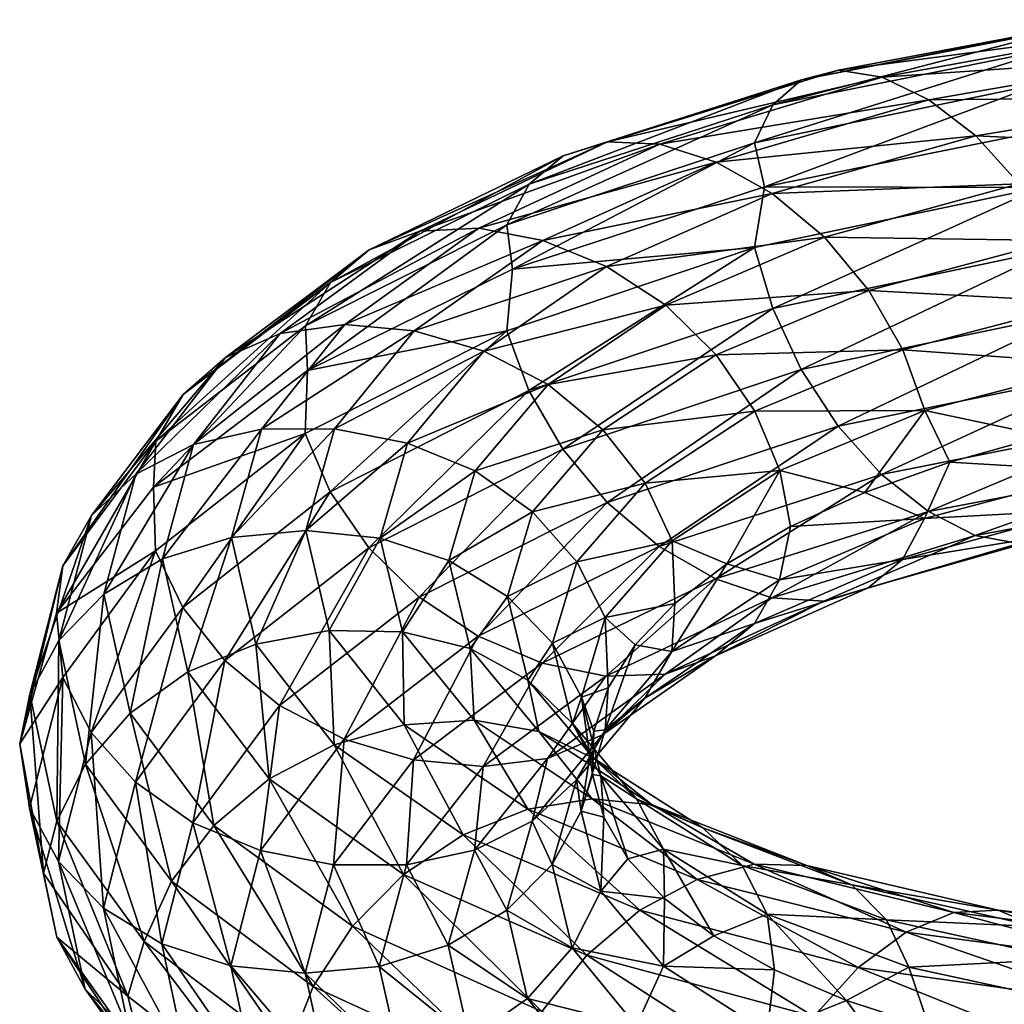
# Model space of a CAD drawing. Header units: metres. Extents: x -109 to 109, y -452 to 89.
# Tile 194 of 256: x -19 to -10, y -302 to -292. Entities that reach past the tile are written whole.
import ezdxf

# ---------------------------------------------------------------- set-up
doc = ezdxf.new("R2010")
doc.units = ezdxf.units.M
doc.layers.add('solid_K244270000C71_000', color=7, linetype='CONTINUOUS')
doc.layers.add('solid_k244270000c71_000_02', color=7, linetype='CONTINUOUS')

msp = doc.modelspace()

# ---------------------------------------------------------------- linework, layer by layer
at = {"layer": 'solid_K244270000C71_000'}
for points in [[(-14.098899, -293.933624, 833.990295), (-14.310637, -294.322357, 833.545288), (-16.248814, -295.29303, 836.102234)], [(-16.008398, -294.875946, 836.516052), (-14.098899, -293.933624, 833.990295), (-16.248814, -295.29303, 836.102234)], [(-15.150127, -294.383301, 837.397888), (-15.63476, -294.563812, 836.958008), (-17.018396, -295.598938, 839.68689)], [(-16.490873, -295.367493, 840.052063), (-15.150127, -294.383301, 837.397888), (-17.018396, -295.598938, 839.68689)], [(-14.580468, -294.354858, 837.80658), (-15.150127, -294.383301, 837.397888), (-16.490873, -295.367493, 840.052063)], [(-15.870802, -295.282471, 840.371765), (-14.580468, -294.354858, 837.80658), (-16.490873, -295.367493, 840.052063)], [(-16.248814, -295.29303, 836.102234), (-14.310637, -294.322357, 833.545288), (-16.229868, -295.724396, 835.583801)], [(-14.310637, -294.322357, 833.545288), (-14.257618, -294.750122, 833.041626), (-16.229868, -295.724396, 835.583801)], [(-15.63476, -294.563812, 836.958008), (-16.008398, -294.875946, 836.516052), (-17.4251, -295.953491, 839.301208)], [(-17.018396, -295.598938, 839.68689), (-15.63476, -294.563812, 836.958008), (-17.4251, -295.953491, 839.301208)], [(-16.008398, -294.875946, 836.516052), (-16.248814, -295.29303, 836.102234), (-17.68679, -296.401794, 838.922058)], [(-17.4251, -295.953491, 839.301208), (-16.008398, -294.875946, 836.516052), (-17.68679, -296.401794, 838.922058)], [(-16.248814, -295.29303, 836.102234), (-16.229868, -295.724396, 835.583801), (-17.709599, -296.845734, 838.405945)], [(-17.68679, -296.401794, 838.922058), (-16.248814, -295.29303, 836.102234), (-17.709599, -296.845734, 838.405945)], [(-15.870802, -295.282471, 840.371765), (-16.490873, -295.367493, 840.052063), (-17.323559, -296.433105, 842.878418)], [(-16.672176, -296.288147, 843.102661), (-15.870802, -295.282471, 840.371765), (-17.323559, -296.433105, 842.878418)], [(-15.202577, -295.341675, 840.628479), (-15.870802, -295.282471, 840.371765), (-16.672176, -296.288147, 843.102661)], [(-16.490873, -295.367493, 840.052063), (-17.018396, -295.598938, 839.68689), (-17.877716, -296.718506, 842.593201)], [(-17.323559, -296.433105, 842.878418), (-16.490873, -295.367493, 840.052063), (-17.877716, -296.718506, 842.593201)], [(-15.97021, -296.2854, 843.255493), (-15.202577, -295.341675, 840.628479), (-16.672176, -296.288147, 843.102661)], [(-16.229868, -295.724396, 835.583801), (-14.312094, -295.342194, 832.928223), (-16.250467, -296.329224, 835.479126)], [(-17.018396, -295.598938, 839.68689), (-17.4251, -295.953491, 839.301208), (-18.304956, -297.118011, 842.267883)], [(-17.877716, -296.718506, 842.593201), (-17.018396, -295.598938, 839.68689), (-18.304956, -297.118011, 842.267883)], [(-17.709599, -296.845734, 838.405945), (-16.229868, -295.724396, 835.583801), (-16.250467, -296.329224, 835.479126)], [(-17.4251, -295.953491, 839.301208), (-17.68679, -296.401794, 838.922058), (-18.579861, -297.599396, 841.925781)], [(-18.304956, -297.118011, 842.267883), (-17.4251, -295.953491, 839.301208), (-18.579861, -297.599396, 841.925781)], [(-17.709599, -296.845734, 838.405945), (-16.250467, -296.329224, 835.479126), (-17.688591, -297.456024, 838.292114)], [(-17.688591, -297.456024, 838.292114), (-16.250467, -296.329224, 835.479126), (-17.428473, -298.002777, 838.076843)], [(-16.672176, -296.288147, 843.102661), (-17.323559, -296.433105, 842.878418), (-17.62146, -297.533539, 845.79895)], [(-16.958878, -297.327118, 845.924255), (-16.672176, -296.288147, 843.102661), (-17.62146, -297.533539, 845.79895)], [(-16.250467, -296.329224, 835.479126), (-16.011496, -296.890625, 835.304688), (-17.428473, -298.002777, 838.076843)], [(-15.97021, -296.2854, 843.255493), (-16.672176, -296.288147, 843.102661), (-16.958878, -297.327118, 845.924255)], [(-16.244839, -297.260895, 845.969421), (-15.97021, -296.2854, 843.255493), (-16.958878, -297.327118, 845.924255)], [(-15.268497, -296.420502, 843.328796), (-15.97021, -296.2854, 843.255493), (-16.244839, -297.260895, 845.969421)], [(-17.68679, -296.401794, 838.922058), (-17.709599, -296.845734, 838.405945), (-18.640165, -298.05722, 841.410522)], [(-18.579861, -297.599396, 841.925781), (-17.68679, -296.401794, 838.922058), (-18.640165, -298.05722, 841.410522)], [(-17.323559, -296.433105, 842.878418), (-17.877716, -296.718506, 842.593201), (-18.185148, -297.874237, 845.59668)], [(-17.62146, -297.533539, 845.79895), (-17.323559, -296.433105, 842.878418), (-18.185148, -297.874237, 845.59668)], [(-15.53106, -297.334747, 845.934265), (-15.268497, -296.420502, 843.328796), (-16.244839, -297.260895, 845.969421)], [(-17.877716, -296.718506, 842.593201), (-18.304956, -297.118011, 842.267883), (-18.619736, -298.319885, 845.333923)], [(-18.185148, -297.874237, 845.59668), (-17.877716, -296.718506, 842.593201), (-18.619736, -298.319885, 845.333923)], [(-18.640165, -298.05722, 841.410522), (-17.709599, -296.845734, 838.405945), (-17.688591, -297.456024, 838.292114)], [(-17.428473, -298.002777, 838.076843), (-16.011496, -296.890625, 835.304688), (-17.023096, -298.511108, 837.94696)], [(-16.011496, -296.890625, 835.304688), (-15.639079, -297.427887, 835.235962), (-17.023096, -298.511108, 837.94696)], [(-18.304956, -297.118011, 842.267883), (-18.579861, -297.599396, 841.925781), (-18.899366, -298.835236, 845.030334)], [(-18.619736, -298.319885, 845.333923), (-18.304956, -297.118011, 842.267883), (-18.899366, -298.835236, 845.030334)], [(-16.244839, -297.260895, 845.969421), (-16.958878, -297.327118, 845.924255), (-16.724409, -298.352997, 848.756714)], [(-16.020243, -298.223755, 848.693787), (-16.244839, -297.260895, 845.969421), (-16.724409, -298.352997, 848.756714)], [(-16.958878, -297.327118, 845.924255), (-17.62146, -297.533539, 845.79895), (-17.377832, -298.620422, 848.730835)], [(-16.724409, -298.352997, 848.756714), (-16.958878, -297.327118, 845.924255), (-17.377832, -298.620422, 848.730835)], [(-18.640165, -298.05722, 841.410522), (-17.688591, -297.456024, 838.292114), (-18.581753, -298.672852, 841.288513)], [(-18.581753, -298.672852, 841.288513), (-17.688591, -297.456024, 838.292114), (-18.308498, -299.204132, 841.029358)], [(-17.688591, -297.456024, 838.292114), (-17.428473, -298.002777, 838.076843), (-18.308498, -299.204132, 841.029358)], [(-17.023096, -298.511108, 837.94696), (-15.639079, -297.427887, 835.235962), (-16.496662, -298.943359, 837.915588)], [(-15.639079, -297.427887, 835.235962), (-15.155445, -297.901794, 835.282288), (-16.496662, -298.943359, 837.915588)], [(-18.579861, -297.599396, 841.925781), (-18.640165, -298.05722, 841.410522), (-18.995502, -299.312775, 844.526978)], [(-18.899366, -298.835236, 845.030334), (-18.579861, -297.599396, 841.925781), (-18.995502, -299.312775, 844.526978)], [(-17.62146, -297.533539, 845.79895), (-18.185148, -297.874237, 845.59668), (-17.933725, -299.016113, 848.612)], [(-17.377832, -298.620422, 848.730835), (-17.62146, -297.533539, 845.79895), (-17.933725, -299.016113, 848.612)], [(-18.185148, -297.874237, 845.59668), (-18.619736, -298.319885, 845.333923), (-18.362305, -299.507629, 848.412048)], [(-17.933725, -299.016113, 848.612), (-18.185148, -297.874237, 845.59668), (-18.362305, -299.507629, 848.412048)], [(-18.995502, -299.312775, 844.526978), (-18.640165, -298.05722, 841.410522), (-18.581753, -298.672852, 841.288513)], [(-18.308498, -299.204132, 841.029358), (-17.428473, -298.002777, 838.076843), (-17.882654, -299.681885, 840.833923)], [(-17.428473, -298.002777, 838.076843), (-17.023096, -298.511108, 837.94696), (-17.882654, -299.681885, 840.833923)], [(-18.619736, -298.319885, 845.333923), (-18.899366, -298.835236, 845.030334), (-18.638071, -300.056824, 848.147217)], [(-18.362305, -299.507629, 848.412048), (-18.619736, -298.319885, 845.333923), (-18.638071, -300.056824, 848.147217)], [(-16.724409, -298.352997, 848.756714), (-17.377832, -298.620422, 848.730835), (-16.596674, -299.646759, 851.591675)], [(-15.972623, -299.320618, 851.520752), (-16.724409, -298.352997, 848.756714), (-16.596674, -299.646759, 851.591675)], [(-17.882654, -299.681885, 840.833923), (-17.023096, -298.511108, 837.94696), (-17.329639, -300.070007, 840.719238)], [(-17.023096, -298.511108, 837.94696), (-16.496662, -298.943359, 837.915588), (-17.329639, -300.070007, 840.719238)], [(-17.377832, -298.620422, 848.730835), (-17.933725, -299.016113, 848.612), (-17.127581, -300.095428, 851.554016)], [(-16.596674, -299.646759, 851.591675), (-17.377832, -298.620422, 848.730835), (-17.127581, -300.095428, 851.554016)], [(-18.995502, -299.312775, 844.526978), (-18.581753, -298.672852, 841.288513), (-18.901291, -299.928589, 844.385376)], [(-18.901291, -299.928589, 844.385376), (-18.581753, -298.672852, 841.288513), (-18.623339, -300.444092, 844.080872)], [(-18.581753, -298.672852, 841.288513), (-18.308498, -299.204132, 841.029358), (-18.623339, -300.444092, 844.080872)], [(-18.899366, -298.835236, 845.030334), (-18.995502, -299.312775, 844.526978), (-18.766373, -300.555328, 847.656616)], [(-18.638071, -300.056824, 848.147217), (-18.899366, -298.835236, 845.030334), (-18.766373, -300.555328, 847.656616)], [(-17.933725, -299.016113, 848.612), (-18.362305, -299.507629, 848.412048), (-17.536894, -300.631165, 851.415405)], [(-17.127581, -300.095428, 851.554016), (-17.933725, -299.016113, 848.612), (-17.536894, -300.631165, 851.415405)], [(-17.329639, -300.070007, 840.719238), (-16.496662, -298.943359, 837.915588), (-16.679018, -300.337616, 840.698486)], [(-16.496662, -298.943359, 837.915588), (-15.877316, -299.266296, 837.991455), (-16.679018, -300.337616, 840.698486)], [(-18.623339, -300.444092, 844.080872), (-18.308498, -299.204132, 841.029358), (-18.190172, -300.890533, 843.817444)], [(-18.308498, -299.204132, 841.029358), (-17.882654, -299.681885, 840.833923), (-18.190172, -300.890533, 843.817444)], [(-18.766373, -300.555328, 847.656616), (-18.995502, -299.312775, 844.526978), (-18.901291, -299.928589, 844.385376)], [(-18.362305, -299.507629, 848.412048), (-18.638071, -300.056824, 848.147217), (-17.800262, -301.213043, 851.188354)], [(-17.536894, -300.631165, 851.415405), (-18.362305, -299.507629, 848.412048), (-17.800262, -301.213043, 851.188354)], [(-18.190172, -300.890533, 843.817444), (-17.882654, -299.681885, 840.833923), (-17.627645, -301.233521, 843.616333)], [(-17.882654, -299.681885, 840.833923), (-17.329639, -300.070007, 840.719238), (-17.627645, -301.233521, 843.616333)], [(-18.901291, -299.928589, 844.385376), (-18.623339, -300.444092, 844.080872), (-18.365858, -301.670044, 847.144653)], [(-18.639969, -301.170105, 847.49469), (-18.901291, -299.928589, 844.385376), (-18.365858, -301.670044, 847.144653)], [(-18.766373, -300.555328, 847.656616), (-18.901291, -299.928589, 844.385376), (-18.639969, -301.170105, 847.49469)], [(-18.638071, -300.056824, 848.147217), (-18.766373, -300.555328, 847.656616), (-17.955267, -301.736176, 850.718994)], [(-17.800262, -301.213043, 851.188354), (-18.638071, -300.056824, 848.147217), (-17.955267, -301.736176, 850.718994)], [(-17.627645, -301.233521, 843.616333), (-17.329639, -300.070007, 840.719238), (-16.965837, -301.444427, 843.495483)], [(-17.329639, -300.070007, 840.719238), (-16.679018, -300.337616, 840.698486), (-16.965837, -301.444427, 843.495483)], [(-16.965837, -301.444427, 843.495483), (-16.679018, -300.337616, 840.698486), (-16.252058, -301.517365, 843.458496)], [(-16.679018, -300.337616, 840.698486), (-15.977306, -300.474426, 840.768494), (-16.252058, -301.517365, 843.458496)], [(-18.623339, -300.444092, 844.080872), (-18.190172, -300.890533, 843.817444), (-17.938681, -302.08551, 846.812988)], [(-18.365858, -301.670044, 847.144653), (-18.623339, -300.444092, 844.080872), (-17.938681, -302.08551, 846.812988)], [(-17.955267, -301.736176, 850.718994), (-18.766373, -300.555328, 847.656616), (-18.639969, -301.170105, 847.49469)], [(-17.536894, -300.631165, 851.415405), (-17.800262, -301.213043, 851.188354), (-16.416025, -302.255524, 854.068359)], [(-16.173138, -301.643127, 854.259644), (-17.536894, -300.631165, 851.415405), (-16.416025, -302.255524, 854.068359)], [(-18.190172, -300.890533, 843.817444), (-17.627645, -301.233521, 843.616333), (-17.383932, -302.383728, 846.525146)], [(-17.938681, -302.08551, 846.812988), (-18.190172, -300.890533, 843.817444), (-17.383932, -302.383728, 846.525146)], [(-18.639969, -301.170105, 847.49469), (-18.365858, -301.670044, 847.144653), (-17.540287, -302.830872, 850.13446)], [(-17.802076, -302.345795, 850.528748), (-18.639969, -301.170105, 847.49469), (-17.540287, -302.830872, 850.13446)], [(-17.955267, -301.736176, 850.718994), (-18.639969, -301.170105, 847.49469), (-17.802076, -302.345795, 850.528748)], [(-17.800262, -301.213043, 851.188354), (-17.955267, -301.736176, 850.718994), (-16.594194, -302.803009, 853.619629)], [(-16.416025, -302.255524, 854.068359), (-17.800262, -301.213043, 851.188354), (-16.594194, -302.803009, 853.619629)], [(-17.627645, -301.233521, 843.616333), (-16.965837, -301.444427, 843.495483), (-16.731274, -302.538361, 846.30365)], [(-17.383932, -302.383728, 846.525146), (-17.627645, -301.233521, 843.616333), (-16.731274, -302.538361, 846.30365)], [(-18.365858, -301.670044, 847.144653), (-17.938681, -302.08551, 846.812988), (-17.132311, -303.216614, 849.73645)], [(-17.540287, -302.830872, 850.13446), (-18.365858, -301.670044, 847.144653), (-17.132311, -303.216614, 849.73645)], [(-16.594194, -302.803009, 853.619629), (-17.955267, -301.736176, 850.718994), (-17.802076, -302.345795, 850.528748)]]:
    msp.add_3dface(points, dxfattribs=at)
at = {"layer": 'solid_k244270000c71_000_02'}
for points in [[(-8.562688, -292.351044, 831.163086), (-8.836597, -292.41214, 830.552673), (-11.47948, -292.930511, 832.328918)], [(-11.123649, -292.836487, 832.89325), (-8.562688, -292.351044, 831.163086), (-11.47948, -292.930511, 832.328918)], [(-8.240723, -292.455322, 831.774963), (-8.562688, -292.351044, 831.163086), (-11.123649, -292.836487, 832.89325)], [(-8.836597, -292.41214, 830.552673), (-9.047773, -292.624817, 829.981934), (-11.753816, -293.170563, 831.793091)], [(-11.47948, -292.930511, 832.328918), (-8.836597, -292.41214, 830.552673), (-11.753816, -293.170563, 831.793091)], [(-10.705389, -292.904236, 833.450317), (-8.240723, -292.455322, 831.774963), (-11.123649, -292.836487, 832.89325)], [(-7.893755, -292.710266, 832.349487), (-8.240723, -292.455322, 831.774963), (-10.705389, -292.904236, 833.450317)], [(-9.047773, -292.624817, 829.981934), (-9.183653, -292.968781, 829.488525), (-11.930334, -293.534668, 831.32135)], [(-11.753816, -293.170563, 831.793091), (-9.047773, -292.624817, 829.981934), (-11.930334, -293.534668, 831.32135)], [(-10.254648, -293.121429, 833.965271), (-7.893755, -292.710266, 832.349487), (-10.705389, -292.904236, 833.450317)], [(-7.546913, -293.094208, 832.847107), (-7.893755, -292.710266, 832.349487), (-10.254648, -293.121429, 833.965271)], [(-11.123649, -292.836487, 832.89325), (-11.47948, -292.930511, 832.328918), (-13.769829, -293.660034, 834.482788)], [(-13.343003, -293.525818, 834.989685), (-11.123649, -292.836487, 832.89325), (-13.769829, -293.660034, 834.482788)], [(-10.705389, -292.904236, 833.450317), (-11.123649, -292.836487, 832.89325), (-13.343003, -293.525818, 834.989685)], [(-11.47948, -292.930511, 832.328918), (-11.753816, -293.170563, 831.793091), (-14.098899, -293.933624, 833.990295)], [(-13.769829, -293.660034, 834.482788), (-11.47948, -292.930511, 832.328918), (-14.098899, -293.933624, 833.990295)], [(-12.841293, -293.548859, 835.478394), (-10.705389, -292.904236, 833.450317), (-13.343003, -293.525818, 834.989685)], [(-10.254648, -293.121429, 833.965271), (-10.705389, -292.904236, 833.450317), (-12.841293, -293.548859, 835.478394)], [(-11.930334, -293.534668, 831.32135), (-9.183653, -292.968781, 829.488525), (-11.834192, -293.959076, 830.825684)], [(-9.183653, -292.968781, 829.488525), (-9.057184, -293.397583, 829.014404), (-11.834192, -293.959076, 830.825684)], [(-12.300623, -293.719818, 835.918945), (-10.254648, -293.121429, 833.965271), (-12.841293, -293.548859, 835.478394)], [(-9.804071, -293.468903, 834.403015), (-10.254648, -293.121429, 833.965271), (-12.300623, -293.719818, 835.918945)], [(-9.804071, -293.468903, 834.403015), (-7.546913, -293.094208, 832.847107), (-10.254648, -293.121429, 833.965271)], [(-7.225324, -293.585144, 833.228149), (-7.546913, -293.094208, 832.847107), (-9.804071, -293.468903, 834.403015)], [(-11.753816, -293.170563, 831.793091), (-11.930334, -293.534668, 831.32135), (-14.310637, -294.322357, 833.545288)], [(-14.098899, -293.933624, 833.990295), (-11.753816, -293.170563, 831.793091), (-14.310637, -294.322357, 833.545288)], [(-11.834192, -293.959076, 830.825684), (-9.057184, -293.397583, 829.014404), (-9.184588, -293.962646, 828.879761)], [(-13.343003, -293.525818, 834.989685), (-13.769829, -293.660034, 834.482788), (-15.63476, -294.563812, 836.958008)], [(-15.150127, -294.383301, 837.397888), (-13.343003, -293.525818, 834.989685), (-15.63476, -294.563812, 836.958008)], [(-12.841293, -293.548859, 835.478394), (-13.343003, -293.525818, 834.989685), (-15.150127, -294.383301, 837.397888)], [(-14.310637, -294.322357, 833.545288), (-11.930334, -293.534668, 831.32135), (-14.257618, -294.750122, 833.041626)], [(-11.930334, -293.534668, 831.32135), (-11.834192, -293.959076, 830.825684), (-14.257618, -294.750122, 833.041626)], [(-11.760148, -294.022644, 836.28186), (-9.804071, -293.468903, 834.403015), (-12.300623, -293.719818, 835.918945)], [(-9.386301, -293.927277, 834.72821), (-9.804071, -293.468903, 834.403015), (-11.760148, -294.022644, 836.28186)], [(-9.386301, -293.927277, 834.72821), (-7.225324, -293.585144, 833.228149), (-9.804071, -293.468903, 834.403015)], [(-14.580468, -294.354858, 837.80658), (-12.841293, -293.548859, 835.478394), (-15.150127, -294.383301, 837.397888)], [(-12.300623, -293.719818, 835.918945), (-12.841293, -293.548859, 835.478394), (-14.580468, -294.354858, 837.80658)], [(-13.769829, -293.660034, 834.482788), (-14.098899, -293.933624, 833.990295), (-16.008398, -294.875946, 836.516052)], [(-15.63476, -294.563812, 836.958008), (-13.769829, -293.660034, 834.482788), (-16.008398, -294.875946, 836.516052)], [(-13.966571, -294.472595, 838.160217), (-12.300623, -293.719818, 835.918945), (-14.580468, -294.354858, 837.80658)], [(-11.760148, -294.022644, 836.28186), (-12.300623, -293.719818, 835.918945), (-13.966571, -294.472595, 838.160217)], [(-14.257618, -294.750122, 833.041626), (-11.834192, -293.959076, 830.825684), (-11.931549, -294.540283, 830.709045)], [(-11.834192, -293.959076, 830.825684), (-9.184588, -293.962646, 828.879761), (-11.931549, -294.540283, 830.709045)], [(-11.931549, -294.540283, 830.709045), (-9.184588, -293.962646, 828.879761), (-11.75609, -295.126587, 830.602295)], [(-11.259026, -294.441101, 836.537354), (-9.386301, -293.927277, 834.72821), (-11.760148, -294.022644, 836.28186)], [(-9.184588, -293.962646, 828.879761), (-9.049524, -294.55835, 828.797668), (-11.75609, -295.126587, 830.602295)], [(-9.031203, -294.472809, 834.911682), (-9.386301, -293.927277, 834.72821), (-11.259026, -294.441101, 836.537354)], [(-13.352897, -294.72403, 838.435608), (-11.760148, -294.022644, 836.28186), (-13.966571, -294.472595, 838.160217)], [(-11.259026, -294.441101, 836.537354), (-11.760148, -294.022644, 836.28186), (-13.352897, -294.72403, 838.435608)], [(-13.966571, -294.472595, 838.160217), (-14.580468, -294.354858, 837.80658), (-15.870802, -295.282471, 840.371765)], [(-15.202577, -295.341675, 840.628479), (-13.966571, -294.472595, 838.160217), (-15.870802, -295.282471, 840.371765)], [(-13.352897, -294.72403, 838.435608), (-13.966571, -294.472595, 838.160217), (-15.202577, -295.341675, 840.628479)], [(-12.783903, -295.096466, 838.609375), (-11.259026, -294.441101, 836.537354), (-13.352897, -294.72403, 838.435608)], [(-10.833079, -294.954254, 836.661133), (-11.259026, -294.441101, 836.537354), (-12.783903, -295.096466, 838.609375)], [(-10.833079, -294.954254, 836.661133), (-9.031203, -294.472809, 834.911682), (-11.259026, -294.441101, 836.537354)], [(-8.757764, -295.066132, 834.948792), (-9.031203, -294.472809, 834.911682), (-10.833079, -294.954254, 836.661133)], [(-14.312094, -295.342194, 832.928223), (-11.931549, -294.540283, 830.709045), (-14.101627, -295.916931, 832.790283)], [(-14.257618, -294.750122, 833.041626), (-11.931549, -294.540283, 830.709045), (-14.312094, -295.342194, 832.928223)], [(-11.931549, -294.540283, 830.709045), (-11.75609, -295.126587, 830.602295), (-14.101627, -295.916931, 832.790283)], [(-11.75609, -295.126587, 830.602295), (-9.049524, -294.55835, 828.797668), (-11.482651, -295.713013, 830.635071)], [(-9.049524, -294.55835, 828.797668), (-8.839038, -295.16333, 828.867737), (-11.482651, -295.713013, 830.635071)], [(-16.229868, -295.724396, 835.583801), (-14.257618, -294.750122, 833.041626), (-14.312094, -295.342194, 832.928223)], [(-14.534593, -295.536621, 840.806335), (-13.352897, -294.72403, 838.435608), (-15.202577, -295.341675, 840.628479)], [(-12.783903, -295.096466, 838.609375), (-13.352897, -294.72403, 838.435608), (-14.534593, -295.536621, 840.806335)], [(-12.300269, -295.572296, 838.663269), (-10.833079, -294.954254, 836.661133), (-12.783903, -295.096466, 838.609375)], [(-10.505084, -295.524261, 836.651855), (-10.833079, -294.954254, 836.661133), (-12.300269, -295.572296, 838.663269)], [(-10.505084, -295.524261, 836.651855), (-8.757764, -295.066132, 834.948792), (-10.833079, -294.954254, 836.661133)], [(-13.915246, -295.858521, 840.889099), (-12.783903, -295.096466, 838.609375), (-14.534593, -295.536621, 840.806335)], [(-14.101627, -295.916931, 832.790283), (-11.75609, -295.126587, 830.602295), (-13.773632, -296.480499, 832.776367)], [(-12.300269, -295.572296, 838.663269), (-12.783903, -295.096466, 838.609375), (-13.915246, -295.858521, 840.889099)], [(-11.75609, -295.126587, 830.602295), (-11.482651, -295.713013, 830.635071), (-13.773632, -296.480499, 832.776367)], [(-8.582304, -295.663422, 834.841431), (-8.757764, -295.066132, 834.948792), (-10.505084, -295.524261, 836.651855)], [(-11.482651, -295.713013, 830.635071), (-8.839038, -295.16333, 828.867737), (-11.127553, -296.25766, 830.810608)], [(-8.839038, -295.16333, 828.867737), (-8.565693, -295.734802, 829.090698), (-11.127553, -296.25766, 830.810608)], [(-16.250467, -296.329224, 835.479126), (-14.312094, -295.342194, 832.928223), (-16.011496, -296.890625, 835.304688)], [(-14.312094, -295.342194, 832.928223), (-14.101627, -295.916931, 832.790283), (-16.011496, -296.890625, 835.304688)], [(-14.534593, -295.536621, 840.806335), (-15.202577, -295.341675, 840.628479), (-15.97021, -296.2854, 843.255493)], [(-11.927852, -296.115448, 838.59967), (-10.505084, -295.524261, 836.651855), (-12.300269, -295.572296, 838.663269)], [(-10.294618, -296.108704, 836.514221), (-10.505084, -295.524261, 836.651855), (-11.927852, -296.115448, 838.59967)], [(-10.294618, -296.108704, 836.514221), (-8.582304, -295.663422, 834.841431), (-10.505084, -295.524261, 836.651855)], [(-15.268497, -296.420502, 843.328796), (-14.534593, -295.536621, 840.806335), (-15.97021, -296.2854, 843.255493)], [(-13.915246, -295.858521, 840.889099), (-14.534593, -295.536621, 840.806335), (-15.268497, -296.420502, 843.328796)], [(-13.388811, -296.293304, 840.864929), (-12.300269, -295.572296, 838.663269), (-13.915246, -295.858521, 840.889099)], [(-11.927852, -296.115448, 838.59967), (-12.300269, -295.572296, 838.663269), (-13.388811, -296.293304, 840.864929)], [(-13.773632, -296.480499, 832.776367), (-11.482651, -295.713013, 830.635071), (-13.347686, -296.99231, 832.892395)], [(-11.482651, -295.713013, 830.635071), (-11.127553, -296.25766, 830.810608), (-13.347686, -296.99231, 832.892395)], [(-10.294618, -296.108704, 836.514221), (-9.145075, -296.352722, 835.144165), (-8.582304, -295.663422, 834.841431)], [(-11.127553, -296.25766, 830.810608), (-8.565693, -295.734802, 829.090698), (-10.709783, -296.721619, 831.126343)], [(-8.565693, -295.734802, 829.090698), (-8.244105, -296.232361, 829.46167), (-10.709783, -296.721619, 831.126343)], [(-14.617877, -296.688904, 843.313904), (-13.915246, -295.858521, 840.889099), (-15.268497, -296.420502, 843.328796)], [(-13.388811, -296.293304, 840.864929), (-13.915246, -295.858521, 840.889099), (-14.617877, -296.688904, 843.313904)], [(-16.011496, -296.890625, 835.304688), (-14.101627, -295.916931, 832.790283), (-15.639079, -297.427887, 835.235962)], [(-14.101627, -295.916931, 832.790283), (-13.773632, -296.480499, 832.776367), (-15.639079, -297.427887, 835.235962)], [(-12.983436, -296.806915, 840.740662), (-11.927852, -296.115448, 838.59967), (-13.388811, -296.293304, 840.864929)], [(-11.688881, -296.685089, 838.426514), (-11.927852, -296.115448, 838.59967), (-12.983436, -296.806915, 840.740662)], [(-11.688881, -296.685089, 838.426514), (-10.294618, -296.108704, 836.514221), (-11.927852, -296.115448, 838.59967)], [(-11.688881, -296.685089, 838.426514), (-10.86988, -296.896729, 837.062744), (-10.294618, -296.108704, 836.514221)], [(-10.294618, -296.108704, 836.514221), (-10.86988, -296.896729, 837.062744), (-10.054448, -296.605042, 836.068298)], [(-10.294618, -296.108704, 836.514221), (-10.054448, -296.605042, 836.068298), (-9.145075, -296.352722, 835.144165)], [(-13.347686, -296.99231, 832.892395), (-11.127553, -296.25766, 830.810608), (-12.846564, -297.415009, 833.13916)], [(-11.127553, -296.25766, 830.810608), (-10.709783, -296.721619, 831.126343), (-12.846564, -297.415009, 833.13916)], [(-10.709783, -296.721619, 831.126343), (-8.244105, -296.232361, 829.46167), (-10.259205, -297.079437, 831.555664)], [(-8.244105, -296.232361, 829.46167), (-7.897263, -296.628082, 829.949951), (-10.259205, -297.079437, 831.555664)], [(-14.064861, -297.080261, 843.206177), (-13.388811, -296.293304, 840.864929), (-14.617877, -296.688904, 843.313904)], [(-12.983436, -296.806915, 840.740662), (-13.388811, -296.293304, 840.864929), (-14.064861, -297.080261, 843.206177)], [(-8.583519, -296.691345, 834.215576), (-9.145075, -296.352722, 835.144165), (-10.054448, -296.605042, 836.068298)], [(-14.617877, -296.688904, 843.313904), (-15.268497, -296.420502, 843.328796), (-15.53106, -297.334747, 845.934265)], [(-15.639079, -297.427887, 835.235962), (-13.773632, -296.480499, 832.776367), (-15.155445, -297.901794, 835.282288)], [(-13.773632, -296.480499, 832.776367), (-13.347686, -296.99231, 832.892395), (-15.155445, -297.901794, 835.282288)], [(-10.296075, -297.147369, 835.885742), (-10.054448, -296.605042, 836.068298), (-10.86988, -296.896729, 837.062744)], [(-10.296075, -297.147369, 835.885742), (-8.583519, -296.691345, 834.215576), (-10.054448, -296.605042, 836.068298)], [(-10.259205, -297.079437, 831.555664), (-7.897263, -296.628082, 829.949951), (-9.808464, -297.308899, 832.065247)], [(-7.897263, -296.628082, 829.949951), (-7.550294, -296.896729, 830.51825), (-9.808464, -297.308899, 832.065247)], [(-14.869251, -297.54834, 845.818176), (-14.617877, -296.688904, 843.313904), (-15.53106, -297.334747, 845.934265)], [(-14.064861, -297.080261, 843.206177), (-14.617877, -296.688904, 843.313904), (-14.869251, -297.54834, 845.818176)], [(-12.723316, -297.360199, 840.527771), (-11.688881, -296.685089, 838.426514), (-12.983436, -296.806915, 840.740662)], [(-12.846564, -297.415009, 833.13916), (-10.709783, -296.721619, 831.126343), (-12.306088, -297.72641, 833.49469)], [(-12.723316, -297.360199, 840.527771), (-12.196242, -297.581116, 839.241089), (-11.688881, -296.685089, 838.426514)], [(-10.709783, -296.721619, 831.126343), (-10.259205, -297.079437, 831.555664), (-12.306088, -297.72641, 833.49469)], [(-11.688881, -296.685089, 838.426514), (-12.196242, -297.581116, 839.241089), (-11.585116, -297.223572, 838.12207)], [(-11.688881, -296.685089, 838.426514), (-11.585116, -297.223572, 838.12207), (-10.86988, -296.896729, 837.062744)], [(-8.760037, -297.060944, 833.734375), (-8.583519, -296.691345, 834.215576), (-10.296075, -297.147369, 835.885742)], [(-13.639016, -297.562622, 843.016846), (-12.983436, -296.806915, 840.740662), (-14.064861, -297.080261, 843.206177)], [(-12.723316, -297.360199, 840.527771), (-12.983436, -296.806915, 840.740662), (-13.639016, -297.562622, 843.016846)], [(-10.296075, -297.147369, 835.885742), (-10.86988, -296.896729, 837.062744), (-11.585116, -297.223572, 838.12207)], [(-9.808464, -297.308899, 832.065247), (-7.550294, -296.896729, 830.51825), (-9.390204, -297.387634, 832.621704)], [(-15.155445, -297.901794, 835.282288), (-13.347686, -296.99231, 832.892395), (-14.586452, -298.277008, 835.448242)], [(-13.347686, -296.99231, 832.892395), (-12.846564, -297.415009, 833.13916), (-14.586452, -298.277008, 835.448242)], [(-14.306726, -297.895233, 845.623779), (-14.064861, -297.080261, 843.206177), (-14.869251, -297.54834, 845.818176)], [(-13.639016, -297.562622, 843.016846), (-14.064861, -297.080261, 843.206177), (-14.306726, -297.895233, 845.623779)], [(-12.306088, -297.72641, 833.49469), (-10.259205, -297.079437, 831.555664), (-11.765418, -297.907898, 833.931091)], [(-10.259205, -297.079437, 831.555664), (-9.808464, -297.308899, 832.065247), (-11.765418, -297.907898, 833.931091)], [(-10.507813, -297.540283, 835.432007), (-8.760037, -297.060944, 833.734375), (-10.296075, -297.147369, 835.885742)], [(-9.034373, -297.300354, 833.19043), (-8.760037, -297.060944, 833.734375), (-10.507813, -297.540283, 835.432007)], [(-11.690536, -297.736023, 837.794495), (-11.585116, -297.223572, 838.12207), (-12.196242, -297.581116, 839.241089)], [(-11.690536, -297.736023, 837.794495), (-10.296075, -297.147369, 835.885742), (-11.585116, -297.223572, 838.12207)], [(-10.507813, -297.540283, 835.432007), (-10.296075, -297.147369, 835.885742), (-11.690536, -297.736023, 837.794495)], [(-15.53106, -297.334747, 845.934265), (-16.244839, -297.260895, 845.969421), (-16.020243, -298.223755, 848.693787)], [(-11.765418, -297.907898, 833.931091), (-9.808464, -297.308899, 832.065247), (-11.263708, -297.940613, 834.419983)], [(-9.808464, -297.308899, 832.065247), (-9.390204, -297.387634, 832.621704), (-11.263708, -297.940613, 834.419983)], [(-10.836883, -297.812683, 834.931641), (-9.034373, -297.300354, 833.19043), (-10.507813, -297.540283, 835.432007)], [(-9.390204, -297.387634, 832.621704), (-9.034373, -297.300354, 833.19043), (-10.836883, -297.812683, 834.931641)], [(-15.316333, -298.236786, 848.549744), (-15.53106, -297.334747, 845.934265), (-16.020243, -298.223755, 848.693787)], [(-14.869251, -297.54834, 845.818176), (-15.53106, -297.334747, 845.934265), (-15.316333, -298.236786, 848.549744)], [(-14.586452, -298.277008, 835.448242), (-12.846564, -297.415009, 833.13916), (-13.972777, -298.534943, 835.717529)], [(-12.846564, -297.415009, 833.13916), (-12.306088, -297.72641, 833.49469), (-13.972777, -298.534943, 835.717529)], [(-13.365763, -298.098663, 842.761292), (-12.723316, -297.360199, 840.527771), (-13.639016, -297.562622, 843.016846)], [(-13.365763, -298.098663, 842.761292), (-12.695919, -297.962891, 840.408386), (-12.723316, -297.360199, 840.527771)], [(-12.723316, -297.360199, 840.527771), (-12.695919, -297.962891, 840.408386), (-12.196242, -297.581116, 839.241089)], [(-11.263708, -297.940613, 834.419983), (-9.390204, -297.387634, 832.621704), (-10.836883, -297.812683, 834.931641)], [(-14.663673, -298.396027, 848.332031), (-14.869251, -297.54834, 845.818176), (-15.316333, -298.236786, 848.549744)], [(-14.306726, -297.895233, 845.623779), (-14.869251, -297.54834, 845.818176), (-14.663673, -298.396027, 848.332031)], [(-13.873558, -298.345642, 845.366943), (-13.639016, -297.562622, 843.016846), (-14.306726, -297.895233, 845.623779)], [(-13.365763, -298.098663, 842.761292), (-13.639016, -297.562622, 843.016846), (-13.873558, -298.345642, 845.366943)], [(-12.725117, -298.424652, 839.891724), (-12.196242, -297.581116, 839.241089), (-12.695919, -297.962891, 840.408386)], [(-12.725117, -298.424652, 839.891724), (-11.690536, -297.736023, 837.794495), (-12.196242, -297.581116, 839.241089)], [(-11.930949, -298.155762, 837.372803), (-10.507813, -297.540283, 835.432007), (-11.690536, -297.736023, 837.794495)], [(-10.836883, -297.812683, 834.931641), (-10.507813, -297.540283, 835.432007), (-11.930949, -298.155762, 837.372803)], [(-13.972777, -298.534943, 835.717529), (-12.306088, -297.72641, 833.49469), (-13.35888, -298.661133, 836.068237)], [(-12.306088, -297.72641, 833.49469), (-11.765418, -297.907898, 833.931091), (-13.35888, -298.661133, 836.068237)], [(-11.930949, -298.155762, 837.372803), (-11.690536, -297.736023, 837.794495), (-12.725117, -298.424652, 839.891724)], [(-12.304587, -298.466125, 836.923279), (-10.836883, -297.812683, 834.931641), (-11.930949, -298.155762, 837.372803)], [(-11.263708, -297.940613, 834.419983), (-10.836883, -297.812683, 834.931641), (-12.304587, -298.466125, 836.923279)], [(-16.496662, -298.943359, 837.915588), (-15.155445, -297.901794, 835.282288), (-15.877316, -299.266296, 837.991455)], [(-15.155445, -297.901794, 835.282288), (-14.586452, -298.277008, 835.448242), (-15.877316, -299.266296, 837.991455)], [(-14.108925, -298.698883, 848.050537), (-14.306726, -297.895233, 845.623779), (-14.663673, -298.396027, 848.332031)], [(-13.873558, -298.345642, 845.366943), (-14.306726, -297.895233, 845.623779), (-14.108925, -298.698883, 848.050537)], [(-13.365763, -298.098663, 842.761292), (-13.077326, -298.361603, 841.610107), (-12.695919, -297.962891, 840.408386)], [(-13.35888, -298.661133, 836.068237), (-11.765418, -297.907898, 833.931091), (-12.789221, -298.640869, 836.47821)], [(-12.725117, -298.424652, 839.891724), (-12.695919, -297.962891, 840.408386), (-13.077326, -298.361603, 841.610107)], [(-11.765418, -297.907898, 833.931091), (-11.263708, -297.940613, 834.419983), (-12.789221, -298.640869, 836.47821)], [(-12.789221, -298.640869, 836.47821), (-11.263708, -297.940613, 834.419983), (-12.304587, -298.466125, 836.923279)], [(-13.595605, -298.864075, 845.0672), (-13.365763, -298.098663, 842.761292), (-13.873558, -298.345642, 845.366943)], [(-13.595605, -298.864075, 845.0672), (-13.337721, -298.772705, 842.840515), (-13.365763, -298.098663, 842.761292)], [(-13.365763, -298.098663, 842.761292), (-13.337721, -298.772705, 842.840515), (-13.077326, -298.361603, 841.610107)], [(-12.986807, -298.873871, 839.505615), (-11.930949, -298.155762, 837.372803), (-12.725117, -298.424652, 839.891724)], [(-12.304587, -298.466125, 836.923279), (-11.930949, -298.155762, 837.372803), (-12.986807, -298.873871, 839.505615)], [(-16.020243, -298.223755, 848.693787), (-16.724409, -298.352997, 848.756714), (-15.972623, -299.320618, 851.520752)], [(-15.300111, -299.130737, 851.352478), (-16.020243, -298.223755, 848.693787), (-15.972623, -299.320618, 851.520752)], [(-15.316333, -298.236786, 848.549744), (-16.020243, -298.223755, 848.693787), (-15.300111, -299.130737, 851.352478)], [(-14.627842, -299.085297, 851.102417), (-15.316333, -298.236786, 848.549744), (-15.300111, -299.130737, 851.352478)], [(-14.663673, -298.396027, 848.332031), (-15.316333, -298.236786, 848.549744), (-14.627842, -299.085297, 851.102417)], [(-15.877316, -299.266296, 837.991455), (-14.586452, -298.277008, 835.448242), (-15.209332, -299.465393, 838.164551)], [(-14.586452, -298.277008, 835.448242), (-13.972777, -298.534943, 835.717529), (-15.209332, -299.465393, 838.164551)], [(-13.681746, -299.117615, 847.726013), (-13.873558, -298.345642, 845.366943), (-14.108925, -298.698883, 848.050537)], [(-13.595605, -298.864075, 845.0672), (-13.873558, -298.345642, 845.366943), (-13.681746, -299.117615, 847.726013)], [(-13.367655, -299.17746, 842.120789), (-13.077326, -298.361603, 841.610107), (-13.337721, -298.772705, 842.840515)], [(-13.367655, -299.17746, 842.120789), (-12.725117, -298.424652, 839.891724), (-13.077326, -298.361603, 841.610107)], [(-14.004521, -299.192322, 850.785828), (-14.663673, -298.396027, 848.332031), (-14.627842, -299.085297, 851.102417)], [(-14.108925, -298.698883, 848.050537), (-14.663673, -298.396027, 848.332031), (-14.004521, -299.192322, 850.785828)], [(-12.986807, -298.873871, 839.505615), (-12.725117, -298.424652, 839.891724), (-13.367655, -299.17746, 842.120789)], [(-15.209332, -299.465393, 838.164551), (-13.972777, -298.534943, 835.717529), (-14.541106, -299.530762, 838.4198)], [(-13.972777, -298.534943, 835.717529), (-13.35888, -298.661133, 836.068237), (-14.541106, -299.530762, 838.4198)], [(-13.393512, -299.225983, 839.112671), (-12.304587, -298.466125, 836.923279), (-12.986807, -298.873871, 839.505615)], [(-12.789221, -298.640869, 836.47821), (-12.304587, -298.466125, 836.923279), (-13.393512, -299.225983, 839.112671)], [(-13.921034, -299.45224, 838.741821), (-12.789221, -298.640869, 836.47821), (-13.393512, -299.225983, 839.112671)], [(-13.35888, -298.661133, 836.068237), (-12.789221, -298.640869, 836.47821), (-13.921034, -299.45224, 838.741821)], [(-14.541106, -299.530762, 838.4198), (-13.35888, -298.661133, 836.068237), (-13.921034, -299.45224, 838.741821)], [(-13.47471, -299.45285, 850.419678), (-14.108925, -298.698883, 848.050537), (-14.004521, -299.192322, 850.785828)], [(-13.681746, -299.117615, 847.726013), (-14.108925, -298.698883, 848.050537), (-13.47471, -299.45285, 850.419678)], [(-13.595605, -298.864075, 845.0672), (-13.475719, -299.190582, 844.091125), (-13.337721, -298.772705, 842.840515)], [(-13.367655, -299.17746, 842.120789), (-13.337721, -298.772705, 842.840515), (-13.475719, -299.190582, 844.091125)], [(-13.407637, -299.618622, 847.381958), (-13.595605, -298.864075, 845.0672), (-13.681746, -299.117615, 847.726013)], [(-13.642558, -299.657959, 841.772766), (-12.986807, -298.873871, 839.505615), (-13.367655, -299.17746, 842.120789)], [(-13.393512, -299.225983, 839.112671), (-12.986807, -298.873871, 839.505615), (-13.642558, -299.657959, 841.772766)], [(-13.595605, -298.864075, 845.0672), (-13.490223, -299.607819, 845.347839), (-13.475719, -299.190582, 844.091125)], [(-13.407637, -299.618622, 847.381958), (-13.490223, -299.607819, 845.347839), (-13.595605, -298.864075, 845.0672)], [(-14.627842, -299.085297, 851.102417), (-15.300111, -299.130737, 851.352478), (-14.110298, -299.940918, 853.871704)], [(-13.490308, -299.841156, 853.521851), (-14.627842, -299.085297, 851.102417), (-14.110298, -299.940918, 853.871704)], [(-14.004521, -299.192322, 850.785828), (-14.627842, -299.085297, 851.102417), (-13.490308, -299.841156, 853.521851)], [(-13.066732, -299.841217, 850.029297), (-13.681746, -299.117615, 847.726013), (-13.47471, -299.45285, 850.419678)], [(-13.407637, -299.618622, 847.381958), (-13.681746, -299.117615, 847.726013), (-13.066732, -299.841217, 850.029297)], [(-15.300111, -299.130737, 851.352478), (-15.972623, -299.320618, 851.520752), (-14.730513, -300.187225, 854.139221)], [(-14.110298, -299.940918, 853.871704), (-15.300111, -299.130737, 851.352478), (-14.730513, -300.187225, 854.139221)], [(-12.91546, -299.899658, 853.112122), (-14.004521, -299.192322, 850.785828), (-13.490308, -299.841156, 853.521851)], [(-13.47471, -299.45285, 850.419678), (-14.004521, -299.192322, 850.785828), (-12.91546, -299.899658, 853.112122)], [(-13.642558, -299.657959, 841.772766), (-13.367655, -299.17746, 842.120789), (-13.597529, -299.957642, 844.422058)], [(-13.597529, -299.957642, 844.422058), (-13.367655, -299.17746, 842.120789), (-13.475719, -299.190582, 844.091125)], [(-13.597529, -299.957642, 844.422058), (-13.475719, -299.190582, 844.091125), (-13.490223, -299.607819, 845.347839)], [(-16.679018, -300.337616, 840.698486), (-15.877316, -299.266296, 837.991455), (-15.977306, -300.474426, 840.768494)], [(-15.877316, -299.266296, 837.991455), (-15.209332, -299.465393, 838.164551), (-15.977306, -300.474426, 840.768494)], [(-14.069799, -300.054291, 841.44043), (-13.393512, -299.225983, 839.112671), (-13.642558, -299.657959, 841.772766)], [(-13.921034, -299.45224, 838.741821), (-13.393512, -299.225983, 839.112671), (-14.069799, -300.054291, 841.44043)], [(-15.972623, -299.320618, 851.520752), (-16.596674, -299.646759, 851.591675), (-15.306033, -300.568054, 854.301392)], [(-14.730513, -300.187225, 854.139221), (-15.972623, -299.320618, 851.520752), (-15.306033, -300.568054, 854.301392)], [(-15.977306, -300.474426, 840.768494), (-15.209332, -299.465393, 838.164551), (-15.275339, -300.475342, 840.921387)], [(-15.209332, -299.465393, 838.164551), (-14.541106, -299.530762, 838.4198), (-15.275339, -300.475342, 840.921387)], [(-14.623958, -300.335114, 841.149109), (-13.921034, -299.45224, 838.741821), (-14.069799, -300.054291, 841.44043)], [(-14.541106, -299.530762, 838.4198), (-13.921034, -299.45224, 838.741821), (-14.623958, -300.335114, 841.149109)], [(-12.426848, -300.120911, 852.66626), (-13.47471, -299.45285, 850.419678), (-12.91546, -299.899658, 853.112122)], [(-13.066732, -299.841217, 850.029297), (-13.47471, -299.45285, 850.419678), (-12.426848, -300.120911, 852.66626)], [(-15.275339, -300.475342, 840.921387), (-14.541106, -299.530762, 838.4198), (-14.623958, -300.335114, 841.149109)], [(-16.596674, -299.646759, 851.591675), (-17.127581, -300.095428, 851.554016), (-15.795653, -301.066071, 854.340393)], [(-15.306033, -300.568054, 854.301392), (-16.596674, -299.646759, 851.591675), (-15.795653, -301.066071, 854.340393)], [(-14.069799, -300.054291, 841.44043), (-13.642558, -299.657959, 841.772766), (-13.877161, -300.470245, 844.113647)], [(-13.877161, -300.470245, 844.113647), (-13.642558, -299.657959, 841.772766), (-13.597529, -299.957642, 844.422058)], [(-13.597529, -299.957642, 844.422058), (-13.490223, -299.607819, 845.347839), (-13.381224, -300.018097, 846.599731)], [(-13.407637, -299.618622, 847.381958), (-13.381224, -300.018097, 846.599731), (-13.490223, -299.607819, 845.347839)], [(-13.407637, -299.618622, 847.381958), (-13.148911, -300.416199, 847.838623), (-13.381224, -300.018097, 846.599731)], [(-12.804945, -300.325592, 849.64209), (-13.148911, -300.416199, 847.838623), (-13.407637, -299.618622, 847.381958)], [(-12.804945, -300.325592, 849.64209), (-13.407637, -299.618622, 847.381958), (-13.066732, -299.841217, 850.029297)], [(-13.490308, -299.841156, 853.521851), (-14.110298, -299.940918, 853.871704), (-12.483993, -300.61557, 856.179688)], [(-11.935461, -300.467224, 855.739319), (-13.490308, -299.841156, 853.521851), (-12.483993, -300.61557, 856.179688)], [(-12.91546, -299.899658, 853.112122), (-13.490308, -299.841156, 853.521851), (-11.935461, -300.467224, 855.739319)], [(-12.050598, -300.48114, 852.213928), (-13.066732, -299.841217, 850.029297), (-12.426848, -300.120911, 852.66626)], [(-12.804945, -300.325592, 849.64209), (-13.066732, -299.841217, 850.029297), (-12.050598, -300.48114, 852.213928)], [(-14.110298, -299.940918, 853.871704), (-14.730513, -300.187225, 854.139221), (-13.032723, -300.912323, 856.537231)], [(-12.483993, -300.61557, 856.179688), (-14.110298, -299.940918, 853.871704), (-13.032723, -300.912323, 856.537231)], [(-13.877161, -300.470245, 844.113647), (-13.597529, -299.957642, 844.422058), (-13.409534, -300.727081, 846.732239)], [(-13.409534, -300.727081, 846.732239), (-13.597529, -299.957642, 844.422058), (-13.381224, -300.018097, 846.599731)], [(-11.426867, -300.482391, 855.245178), (-12.91546, -299.899658, 853.112122), (-11.935461, -300.467224, 855.739319)], [(-12.426848, -300.120911, 852.66626), (-12.91546, -299.899658, 853.112122), (-11.426867, -300.482391, 855.245178)], [(-14.623958, -300.335114, 841.149109), (-14.069799, -300.054291, 841.44043), (-14.311749, -300.911987, 843.844116)], [(-14.311749, -300.911987, 843.844116), (-14.069799, -300.054291, 841.44043), (-13.877161, -300.470245, 844.113647)], [(-13.409534, -300.727081, 846.732239), (-13.381224, -300.018097, 846.599731), (-13.148911, -300.416199, 847.838623)], [(-17.127581, -300.095428, 851.554016), (-17.536894, -300.631165, 851.415405), (-16.173138, -301.643127, 854.259644)], [(-15.795653, -301.066071, 854.340393), (-17.127581, -300.095428, 851.554016), (-16.173138, -301.643127, 854.259644)], [(-10.994572, -300.66864, 854.727173), (-12.426848, -300.120911, 852.66626), (-11.426867, -300.482391, 855.245178)], [(-12.050598, -300.48114, 852.213928), (-12.426848, -300.120911, 852.66626), (-10.994572, -300.66864, 854.727173)], [(-14.730513, -300.187225, 854.139221), (-15.306033, -300.568054, 854.301392), (-13.541912, -301.342102, 856.782288)], [(-13.032723, -300.912323, 856.537231), (-14.730513, -300.187225, 854.139221), (-13.541912, -301.342102, 856.782288)], [(-15.275339, -300.475342, 840.921387), (-14.623958, -300.335114, 841.149109), (-14.875436, -301.248749, 843.635254)], [(-14.875436, -301.248749, 843.635254), (-14.623958, -300.335114, 841.149109), (-14.311749, -300.911987, 843.844116)], [(-12.804945, -300.325592, 849.64209), (-12.79503, -300.797638, 849.058716), (-13.148911, -300.416199, 847.838623)], [(-12.804945, -300.325592, 849.64209), (-12.322972, -301.156311, 850.248779), (-12.79503, -300.797638, 849.058716)], [(-11.809168, -300.950134, 851.786255), (-12.322972, -301.156311, 850.248779), (-12.804945, -300.325592, 849.64209)], [(-11.809168, -300.950134, 851.786255), (-12.804945, -300.325592, 849.64209), (-12.050598, -300.48114, 852.213928)], [(-13.409534, -300.727081, 846.732239), (-13.148911, -300.416199, 847.838623), (-12.79503, -300.797638, 849.058716)], [(-16.252058, -301.517365, 843.458496), (-15.977306, -300.474426, 840.768494), (-15.53802, -301.452271, 843.50531)], [(-15.977306, -300.474426, 840.768494), (-15.275339, -300.475342, 840.921387), (-15.53802, -301.452271, 843.50531)], [(-15.53802, -301.452271, 843.50531), (-15.275339, -300.475342, 840.921387), (-14.875436, -301.248749, 843.635254)], [(-14.311749, -300.911987, 843.844116), (-13.877161, -300.470245, 844.113647), (-13.6853, -301.271576, 846.463501)], [(-13.6853, -301.271576, 846.463501), (-13.877161, -300.470245, 844.113647), (-13.409534, -300.727081, 846.732239)], [(-11.935461, -300.467224, 855.739319), (-12.483993, -300.61557, 856.179688), (-10.474067, -301.122253, 858.214355)], [(-10.661687, -301.003845, 854.218811), (-12.050598, -300.48114, 852.213928), (-10.994572, -300.66864, 854.727173)], [(-11.809168, -300.950134, 851.786255), (-12.050598, -300.48114, 852.213928), (-10.661687, -301.003845, 854.218811)], [(-10.013848, -300.932526, 857.695435), (-11.935461, -300.467224, 855.739319), (-10.474067, -301.122253, 858.214355)], [(-11.426867, -300.482391, 855.245178), (-11.935461, -300.467224, 855.739319), (-10.013848, -300.932526, 857.695435)], [(-9.587139, -300.910828, 857.128235), (-11.426867, -300.482391, 855.245178), (-10.013848, -300.932526, 857.695435)], [(-10.994572, -300.66864, 854.727173), (-11.426867, -300.482391, 855.245178), (-9.587139, -300.910828, 857.128235)], [(-15.306033, -300.568054, 854.301392), (-15.795653, -301.066071, 854.340393), (-13.975101, -301.884369, 856.890869)], [(-13.541912, -301.342102, 856.782288), (-15.306033, -300.568054, 854.301392), (-13.975101, -301.884369, 856.890869)], [(-12.483993, -300.61557, 856.179688), (-13.032723, -300.912323, 856.537231), (-10.934452, -301.462067, 858.649963)], [(-10.474067, -301.122253, 858.214355), (-12.483993, -300.61557, 856.179688), (-10.934452, -301.462067, 858.649963)], [(-13.6853, -301.271576, 846.463501), (-13.409534, -300.727081, 846.732239), (-12.806757, -301.448517, 848.988159)], [(-12.806757, -301.448517, 848.988159), (-13.409534, -300.727081, 846.732239), (-12.79503, -300.797638, 849.058716)], [(-9.224443, -301.067352, 856.547791), (-10.994572, -300.66864, 854.727173), (-9.587139, -300.910828, 857.128235)], [(-10.661687, -301.003845, 854.218811), (-10.994572, -300.66864, 854.727173), (-9.224443, -301.067352, 856.547791)], [(-12.806757, -301.448517, 848.988159), (-12.79503, -300.797638, 849.058716), (-12.322972, -301.156311, 850.248779)], [(-14.875436, -301.248749, 843.635254), (-14.311749, -300.911987, 843.844116), (-14.113879, -301.758484, 846.257202)], [(-14.113879, -301.758484, 846.257202), (-14.311749, -300.911987, 843.844116), (-13.6853, -301.271576, 846.463501)], [(-13.032723, -300.912323, 856.537231), (-13.541912, -301.342102, 856.782288), (-11.361661, -301.933685, 858.966919)], [(-10.934452, -301.462067, 858.649963), (-13.032723, -300.912323, 856.537231), (-11.361661, -301.933685, 858.966919)], [(-9.587139, -300.910828, 857.128235), (-10.013848, -300.932526, 857.695435), (-7.783129, -301.209106, 859.334961)], [(-7.451475, -301.158142, 858.708374), (-9.587139, -300.910828, 857.128235), (-7.783129, -301.209106, 859.334961)], [(-9.224443, -301.067352, 856.547791), (-9.587139, -300.910828, 857.128235), (-7.451475, -301.158142, 858.708374)], [(-11.809168, -300.950134, 851.786255), (-11.738998, -301.485077, 851.393494), (-12.322972, -301.156311, 850.248779)], [(-11.809168, -300.950134, 851.786255), (-11.046815, -301.779297, 852.485657), (-11.738998, -301.485077, 851.393494)], [(-10.448084, -301.459259, 853.754578), (-11.046815, -301.779297, 852.485657), (-11.809168, -300.950134, 851.786255)], [(-10.448084, -301.459259, 853.754578), (-11.809168, -300.950134, 851.786255), (-10.661687, -301.003845, 854.218811)], [(-8.945153, -301.381378, 855.991089), (-10.661687, -301.003845, 854.218811), (-9.224443, -301.067352, 856.547791)], [(-10.448084, -301.459259, 853.754578), (-10.661687, -301.003845, 854.218811), (-8.945153, -301.381378, 855.991089)], [(-10.013848, -300.932526, 857.695435), (-10.474067, -301.122253, 858.214355), (-8.140827, -301.431793, 859.917725)], [(-7.783129, -301.209106, 859.334961), (-10.013848, -300.932526, 857.695435), (-8.140827, -301.431793, 859.917725)], [(-15.795653, -301.066071, 854.340393), (-16.173138, -301.643127, 854.259644), (-14.309076, -302.498474, 856.862793)], [(-13.975101, -301.884369, 856.890869), (-15.795653, -301.066071, 854.340393), (-14.309076, -302.498474, 856.862793)], [(-12.806757, -301.448517, 848.988159), (-12.322972, -301.156311, 850.248779), (-11.738998, -301.485077, 851.393494)], [(-10.474067, -301.122253, 858.214355), (-10.934452, -301.462067, 858.649963), (-8.498655, -301.805939, 860.416931)], [(-8.140827, -301.431793, 859.917725), (-10.474067, -301.122253, 858.214355), (-8.498655, -301.805939, 860.416931)], [(-15.53802, -301.452271, 843.50531), (-14.875436, -301.248749, 843.635254), (-14.669773, -302.150848, 846.131226)], [(-14.669773, -302.150848, 846.131226), (-14.875436, -301.248749, 843.635254), (-14.113879, -301.758484, 846.257202)], [(-14.113879, -301.758484, 846.257202), (-13.6853, -301.271576, 846.463501), (-13.070127, -302.023865, 848.75824)], [(-13.070127, -302.023865, 848.75824), (-13.6853, -301.271576, 846.463501), (-12.806757, -301.448517, 848.988159)], [(-13.541912, -301.342102, 856.782288), (-13.975101, -301.884369, 856.890869), (-11.725106, -302.513824, 859.136047)], [(-11.361661, -301.933685, 858.966919), (-13.541912, -301.342102, 856.782288), (-11.725106, -302.513824, 859.136047)], [(-8.76594, -301.825409, 855.495361), (-10.448084, -301.459259, 853.754578), (-8.945153, -301.381378, 855.991089)], [(-16.965837, -301.444427, 843.495483), (-16.252058, -301.517365, 843.458496), (-16.027361, -302.547943, 846.159302)], [(-16.731274, -302.538361, 846.30365), (-16.965837, -301.444427, 843.495483), (-16.027361, -302.547943, 846.159302)], [(-16.252058, -301.517365, 843.458496), (-15.53802, -301.452271, 843.50531), (-15.323196, -302.417236, 846.099487)], [(-15.323196, -302.417236, 846.099487), (-15.53802, -301.452271, 843.50531), (-14.669773, -302.150848, 846.131226)], [(-13.070127, -302.023865, 848.75824), (-12.806757, -301.448517, 848.988159), (-11.81084, -302.086853, 851.12854)], [(-11.81084, -302.086853, 851.12854), (-12.806757, -301.448517, 848.988159), (-11.738998, -301.485077, 851.393494)], [(-11.81084, -302.086853, 851.12854), (-11.738998, -301.485077, 851.393494), (-11.046815, -301.779297, 852.485657)], [(-10.934452, -301.462067, 858.649963), (-11.361661, -301.933685, 858.966919), (-8.830698, -302.311005, 860.792603)], [(-10.448084, -301.459259, 853.754578), (-10.251362, -302.035156, 853.519409), (-11.046815, -301.779297, 852.485657)], [(-8.498655, -301.805939, 860.416931), (-10.934452, -301.462067, 858.649963), (-8.830698, -302.311005, 860.792603)], [(-8.76594, -301.825409, 855.495361), (-10.251362, -302.035156, 853.519409), (-10.448084, -301.459259, 853.754578)], [(-16.027361, -302.547943, 846.159302), (-16.252058, -301.517365, 843.458496), (-15.323196, -302.417236, 846.099487)], [(-16.173138, -301.643127, 854.259644), (-16.416025, -302.255524, 854.068359), (-14.523971, -303.138367, 856.704102)], [(-14.309076, -302.498474, 856.862793), (-16.173138, -301.643127, 854.259644), (-14.523971, -303.138367, 856.704102)], [(-14.669773, -302.150848, 846.131226), (-14.113879, -301.758484, 846.257202), (-13.47944, -302.55426, 848.613525)], [(-13.47944, -302.55426, 848.613525), (-14.113879, -301.758484, 846.257202), (-13.070127, -302.023865, 848.75824)], [(-10.449562, -302.608612, 853.093872), (-11.81084, -302.086853, 851.12854), (-11.046815, -301.779297, 852.485657)], [(-10.449562, -302.608612, 853.093872), (-11.046815, -301.779297, 852.485657), (-10.251362, -302.035156, 853.519409)]]:
    msp.add_3dface(points, dxfattribs=at)

doc.saveas('drawing.dxf')
